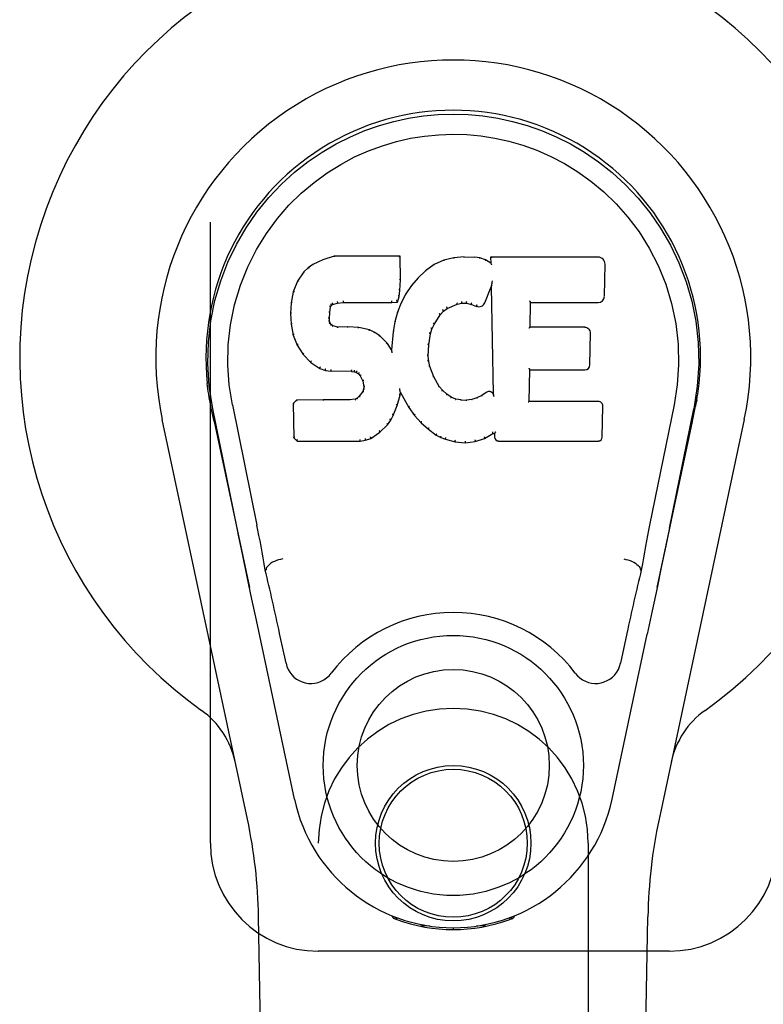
# Model space of a CAD drawing. Header units: inches. Extents: x 0 to 262, y 0 to 169.
# Tile 16 of 105: x 80.06 to 81.78, y 85.2 to 87.48. Entities that reach past the tile are written whole.
import ezdxf

# ---------------------------------------------------------------- set-up
doc = ezdxf.new("R2010")
doc.units = ezdxf.units.IN
doc.header["$LTSCALE"] = 14.384615
doc.header["$MEASUREMENT"] = 0
doc.linetypes.add('HIDDEN', pattern=[0.2, 0.1, -0.1])
doc.layers.add('LEFTHAND_DOOR_ASSEMBLY', color=7, linetype='CONTINUOUS')

msp = doc.modelspace()

# ---------------------------------------------------------------- linework, layer by layer
at = {"layer": 'LEFTHAND_DOOR_ASSEMBLY', "color": 8, "linetype": 'HIDDEN'}
for p, q in [((80.503, 85.5687), (80.503, 87.8187)), ((80.753, 83.7112), (80.753, 85.5687)), ((81.378, 85.5687), (81.378, 83.7112)), ((81.5655, 85.3187), (80.753, 85.3187))]:
    msp.add_line(p, q, dxfattribs=at)
at = {"layer": 'LEFTHAND_DOOR_ASSEMBLY', "color": 7, "linetype": 'Continuous'}
for p, q in [((80.7894, 86.9282), (80.7636, 86.92)), ((80.7895, 86.9276), (80.7894, 86.9282)), ((80.9423, 86.9282), (80.7894, 86.9282)), ((80.9417, 86.9276), (80.9423, 86.9282)), ((80.9435, 86.8734), (80.9423, 86.9282)), ((80.7405, 86.9094), (80.7294, 86.9016)), ((80.7636, 86.92), (80.7405, 86.9094)), ((80.7408, 86.9088), (80.7405, 86.9094)), ((80.7638, 86.9194), (80.7636, 86.92)), ((81.0209, 86.909), (81.0013, 86.8947)), ((81.0434, 86.919), (81.0209, 86.909)), ((81.0212, 86.9085), (81.0209, 86.909)), ((81.067, 86.9244), (81.0434, 86.919)), ((81.0436, 86.9184), (81.0434, 86.919)), ((81.0905, 86.9267), (81.067, 86.9244)), ((81.0671, 86.9238), (81.067, 86.9244)), ((81.0906, 86.9261), (81.0905, 86.9267)), ((81.0905, 86.9267), (81.1146, 86.9263)), ((81.0906, 86.9255), (81.0906, 86.9261)), ((81.1145, 86.9256), (81.1146, 86.9263)), ((81.1274, 86.9243), (81.1146, 86.9263)), ((81.1273, 86.9237), (81.1274, 86.9243)), ((81.1403, 86.9201), (81.1274, 86.9243)), ((81.14, 86.9195), (81.1403, 86.9201)), ((81.1524, 86.9121), (81.1403, 86.9201)), ((81.1521, 86.9261), (81.1524, 86.9121)), ((81.1527, 86.9255), (81.1521, 86.9261)), ((81.4009, 86.9261), (81.1521, 86.9261)), ((81.1524, 86.9121), (81.153, 86.911)), ((81.4157, 86.8354), (81.417, 86.9097)), ((80.7194, 86.8921), (80.7047, 86.8703)), ((80.7294, 86.9016), (80.7194, 86.8921)), ((80.7199, 86.8917), (80.7194, 86.8921)), ((80.7298, 86.9012), (80.7294, 86.9016)), ((81.0013, 86.8947), (80.9842, 86.8784)), ((81.0017, 86.8942), (81.0013, 86.8947)), ((80.7047, 86.8703), (80.695, 86.8456)), ((80.7053, 86.87), (80.7047, 86.8703)), ((80.9421, 86.849), (80.9435, 86.8734)), ((80.9429, 86.8734), (80.9435, 86.8734)), ((80.969, 86.8606), (80.9557, 86.8413)), ((80.9842, 86.8784), (80.969, 86.8606)), ((80.9695, 86.8602), (80.969, 86.8606)), ((80.9846, 86.8779), (80.9842, 86.8784)), ((81.1539, 86.86), (81.1533, 86.8571)), ((81.1541, 86.8619), (81.154, 86.8614)), ((81.1542, 86.8626), (81.1541, 86.8619)), ((81.1543, 86.8633), (81.1542, 86.8626)), ((81.1545, 86.8644), (81.1543, 86.8633)), ((81.1546, 86.8655), (81.1545, 86.8644)), ((81.1549, 86.8668), (81.1546, 86.8655)), ((81.1551, 86.8682), (81.1549, 86.8668)), ((81.1555, 86.87), (81.1551, 86.8682)), ((81.1557, 86.8712), (81.1555, 86.87)), ((80.695, 86.8456), (80.69, 86.8206)), ((80.6956, 86.8455), (80.695, 86.8456)), ((80.9405, 86.8347), (80.9421, 86.849)), ((80.9415, 86.849), (80.9421, 86.849)), ((80.9557, 86.8413), (80.9446, 86.8206)), ((80.9562, 86.841), (80.9557, 86.8413)), ((81.1385, 86.8203), (81.1533, 86.8571)), ((81.1533, 86.8571), (81.1576, 86.61)), ((80.69, 86.8206), (80.6885, 86.7957)), ((80.6906, 86.8205), (80.69, 86.8206)), ((80.7815, 86.811), (80.7832, 86.8143)), ((80.7827, 86.8146), (80.7832, 86.8143)), ((80.7832, 86.8143), (80.7857, 86.8164)), ((80.7855, 86.8169), (80.7857, 86.8164)), ((80.7857, 86.8164), (80.7971, 86.8198)), ((80.797, 86.8204), (80.7971, 86.8198)), ((80.7971, 86.8198), (80.8104, 86.8209)), ((80.8103, 86.8248), (80.8104, 86.8234)), ((80.8104, 86.8214), (80.8104, 86.8209)), ((80.8104, 86.8209), (80.9234, 86.8209)), ((80.9234, 86.8234), (80.9233, 86.8248)), ((80.9234, 86.8209), (80.936, 86.822)), ((80.9234, 86.8214), (80.9234, 86.8209)), ((80.9356, 86.8225), (80.936, 86.822)), ((80.936, 86.822), (80.9405, 86.8347)), ((80.9446, 86.8206), (80.936, 86.7988)), ((80.9399, 86.8348), (80.9405, 86.8347)), ((80.9451, 86.8203), (80.9446, 86.8206)), ((81.0512, 86.8071), (81.0746, 86.8169)), ((81.0744, 86.8174), (81.0746, 86.8169)), ((81.0746, 86.8169), (81.0854, 86.8196)), ((81.0853, 86.8201), (81.0854, 86.8196)), ((81.0854, 86.8196), (81.0963, 86.8194)), ((81.0963, 86.82), (81.0963, 86.8194)), ((81.0963, 86.8194), (81.1077, 86.8168)), ((81.1078, 86.8173), (81.1077, 86.8168)), ((81.1077, 86.8168), (81.1193, 86.8122)), ((81.2432, 86.7636), (81.2442, 86.8208)), ((81.2437, 86.8213), (81.2442, 86.8208)), ((81.2442, 86.8208), (81.4009, 86.8208)), ((80.6885, 86.7957), (80.6898, 86.7706)), ((80.6891, 86.7957), (80.6885, 86.7957)), ((80.7787, 86.784), (80.7796, 86.7979)), ((80.779, 86.798), (80.7796, 86.7979)), ((80.7796, 86.7979), (80.7815, 86.811)), ((80.781, 86.8111), (80.7815, 86.811)), ((80.936, 86.7988), (80.93, 86.7763)), ((80.9366, 86.7986), (80.936, 86.7988)), ((81.0214, 86.7703), (81.0353, 86.7925)), ((81.0349, 86.7928), (81.0353, 86.7925)), ((81.0353, 86.7925), (81.0425, 86.8012)), ((81.0421, 86.8016), (81.0425, 86.8012)), ((81.0425, 86.8012), (81.0512, 86.8071)), ((81.051, 86.8076), (81.0512, 86.8071)), ((81.1195, 86.8128), (81.1193, 86.8122)), ((80.6904, 86.7707), (80.6898, 86.7706)), ((80.6898, 86.7706), (80.6944, 86.7458)), ((80.7781, 86.784), (80.7787, 86.784)), ((80.7785, 86.7779), (80.7791, 86.778)), ((80.7791, 86.778), (80.7787, 86.784)), ((80.7805, 86.7734), (80.7791, 86.778)), ((80.78, 86.7731), (80.7805, 86.7734)), ((80.7832, 86.7697), (80.7805, 86.7734)), ((80.7828, 86.7692), (80.7832, 86.7697)), ((80.7869, 86.767), (80.7832, 86.7697)), ((80.93, 86.7763), (80.9261, 86.7535)), ((80.9306, 86.7762), (80.93, 86.7763)), ((81.0159, 86.7596), (81.0214, 86.7703)), ((81.0209, 86.7706), (81.0214, 86.7703)), ((80.695, 86.7459), (80.6944, 86.7458)), ((80.6944, 86.7458), (80.7037, 86.7221)), ((80.7866, 86.7664), (80.7869, 86.767)), ((80.7984, 86.7637), (80.7869, 86.767)), ((80.7983, 86.7631), (80.7984, 86.7637)), ((80.8214, 86.7645), (80.7984, 86.7637)), ((80.8214, 86.7638), (80.8214, 86.7645)), ((80.8465, 86.7632), (80.8214, 86.7645)), ((80.8214, 86.7633), (80.8214, 86.7638)), ((80.8464, 86.7625), (80.8465, 86.7632)), ((80.8716, 86.7576), (80.8465, 86.7632)), ((80.8714, 86.757), (80.8716, 86.7576)), ((80.8841, 86.752), (80.8716, 86.7576)), ((80.8838, 86.7514), (80.8841, 86.752)), ((80.8951, 86.7441), (80.8841, 86.752)), ((80.9261, 86.7535), (80.9225, 86.7114)), ((80.9267, 86.7535), (80.9261, 86.7535)), ((81.0088, 86.7229), (81.0124, 86.7485)), ((81.0118, 86.7486), (81.0124, 86.7485)), ((81.0124, 86.7485), (81.0159, 86.7596)), ((81.0154, 86.7598), (81.0159, 86.7596)), ((81.2426, 86.7629), (81.2432, 86.7636)), ((81.3699, 86.7636), (81.2432, 86.7636)), ((81.382, 86.6769), (81.3832, 86.75)), ((80.7042, 86.7223), (80.7037, 86.7221)), ((80.7037, 86.7221), (80.7177, 86.7007)), ((80.8947, 86.7436), (80.8951, 86.7441)), ((80.9133, 86.7259), (80.8951, 86.7441)), ((80.9128, 86.7255), (80.9133, 86.7259)), ((80.9225, 86.7114), (80.9133, 86.7259)), ((81.0077, 86.6969), (81.0088, 86.7229)), ((81.0082, 86.723), (81.0088, 86.7229)), ((80.7181, 86.7011), (80.7177, 86.7007)), ((80.7177, 86.7007), (80.7354, 86.6824)), ((80.9229, 86.7095), (80.9225, 86.7114)), ((80.7358, 86.6828), (80.7354, 86.6824)), ((80.7354, 86.6824), (80.7568, 86.6685)), ((81.0071, 86.6969), (81.0077, 86.6969)), ((81.0087, 86.6847), (81.0077, 86.6969)), ((81.0081, 86.6846), (81.0087, 86.6847)), ((81.0113, 86.6729), (81.0087, 86.6847)), ((80.7571, 86.669), (80.7568, 86.6685)), ((80.7568, 86.6685), (80.7695, 86.6639)), ((80.7696, 86.6644), (80.7695, 86.6639)), ((80.7695, 86.6639), (80.7824, 86.6617)), ((80.7825, 86.6623), (80.7824, 86.6617)), ((80.8302, 86.6612), (80.7824, 86.6617)), ((80.8302, 86.6618), (80.8302, 86.6612)), ((80.8302, 86.6612), (80.8366, 86.6606)), ((80.8367, 86.6612), (80.8366, 86.6606)), ((80.8366, 86.6606), (80.8416, 86.6589)), ((80.8419, 86.6594), (80.8416, 86.6589)), ((80.8416, 86.6589), (80.8461, 86.6556)), ((80.8465, 86.656), (80.8461, 86.6556)), ((80.8461, 86.6556), (80.85, 86.651)), ((81.0107, 86.6727), (81.0113, 86.6729)), ((81.0207, 86.6489), (81.0113, 86.6729)), ((81.2415, 86.592), (81.2428, 86.665)), ((81.2422, 86.6656), (81.2428, 86.665)), ((81.2428, 86.665), (81.3699, 86.665)), ((80.8505, 86.6513), (80.85, 86.651)), ((80.85, 86.651), (80.8559, 86.6393)), ((80.8565, 86.6394), (80.8559, 86.6393)), ((80.8559, 86.6393), (80.8583, 86.626)), ((81.0202, 86.6486), (81.0207, 86.6489)), ((81.0331, 86.6265), (81.0207, 86.6489)), ((80.856, 86.6149), (80.8477, 86.6039)), ((80.8578, 86.6201), (80.856, 86.6149)), ((80.8565, 86.6146), (80.856, 86.6149)), ((80.8583, 86.626), (80.8578, 86.6201)), ((80.8584, 86.62), (80.8578, 86.6201)), ((80.8589, 86.626), (80.8583, 86.626)), ((80.9416, 86.6211), (80.9414, 86.6221)), ((80.9417, 86.6204), (80.9416, 86.6211)), ((80.9419, 86.6197), (80.9417, 86.6204)), ((80.942, 86.6191), (80.9419, 86.6197)), ((80.9421, 86.6184), (80.942, 86.6191)), ((80.9423, 86.6179), (80.9421, 86.6184)), ((80.9424, 86.6171), (80.9423, 86.6179)), ((80.9427, 86.6063), (80.9432, 86.6123)), ((80.9432, 86.6123), (80.9428, 86.6142)), ((80.9432, 86.6123), (80.9623, 86.5783)), ((81.0326, 86.6262), (81.0331, 86.6265)), ((81.041, 86.6172), (81.0331, 86.6265)), ((81.0406, 86.6168), (81.041, 86.6172)), ((81.0504, 86.6088), (81.041, 86.6172)), ((81.05, 86.6083), (81.0504, 86.6088)), ((81.0606, 86.6019), (81.0504, 86.6088)), ((81.142, 86.6129), (81.1316, 86.6057)), ((81.1424, 86.6124), (81.142, 86.6129)), ((81.1576, 86.61), (81.1576, 86.6099)), ((81.1583, 86.6079), (81.1576, 86.6099)), ((80.5015, 86.5958), (80.5028, 86.5887)), ((80.7026, 86.5951), (80.6947, 86.587)), ((80.6947, 86.587), (80.6961, 86.5077)), ((80.6953, 86.5867), (80.6947, 86.587)), ((80.7644, 86.5957), (80.7026, 86.5951)), ((80.7029, 86.5945), (80.7026, 86.5951)), ((80.8251, 86.596), (80.7644, 86.5957)), ((80.7644, 86.595), (80.7644, 86.5957)), ((80.7644, 86.595), (80.7644, 86.5945)), ((80.8387, 86.5971), (80.8251, 86.596)), ((80.8251, 86.5953), (80.8251, 86.596)), ((80.8251, 86.5953), (80.8252, 86.5948)), ((80.8432, 86.5995), (80.8387, 86.5971)), ((80.8389, 86.5964), (80.8387, 86.5971)), ((80.8477, 86.6039), (80.8432, 86.5995)), ((80.8436, 86.599), (80.8432, 86.5995)), ((80.8482, 86.6035), (80.8477, 86.6039)), ((80.9358, 86.5824), (80.9427, 86.6063)), ((80.9421, 86.6064), (80.9427, 86.6063)), ((81.0603, 86.6014), (81.0606, 86.6019)), ((81.0717, 86.5975), (81.0606, 86.6019)), ((81.0715, 86.5969), (81.0717, 86.5975)), ((81.0839, 86.5953), (81.0717, 86.5975)), ((81.0838, 86.5946), (81.0839, 86.5953)), ((81.0839, 86.5953), (81.0963, 86.5948)), ((81.1084, 86.5966), (81.0963, 86.5948)), ((81.0963, 86.5942), (81.0963, 86.5948)), ((81.0964, 86.5936), (81.0963, 86.5942)), ((81.1203, 86.6005), (81.1084, 86.5966)), ((81.1085, 86.596), (81.1084, 86.5966)), ((81.1316, 86.6057), (81.1203, 86.6005)), ((81.1205, 86.5999), (81.1203, 86.6005)), ((81.1319, 86.6052), (81.1316, 86.6057)), ((81.1604, 86.6024), (81.1597, 86.6045)), ((81.2409, 86.5914), (81.2415, 86.592)), ((81.4015, 86.592), (81.2415, 86.592)), ((81.627, 86.5825), (81.6295, 86.5959)), ((81.6294, 86.5959), (81.6281, 86.5887)), ((80.5045, 86.5791), (80.504, 86.5821)), ((80.5052, 86.576), (80.5045, 86.5791)), ((80.5086, 86.5595), (80.5052, 86.576)), ((80.565, 86.2982), (80.5085, 86.5752)), ((80.554, 86.5844), (80.611, 86.3054)), ((80.9266, 86.5596), (80.9358, 86.5824)), ((80.9353, 86.5826), (80.9358, 86.5824)), ((80.9628, 86.5786), (80.9623, 86.5783)), ((80.9623, 86.5783), (80.9756, 86.5595)), ((81.4106, 86.5093), (81.4119, 86.5814)), ((81.5769, 86.5844), (81.5199, 86.3054)), ((81.5659, 86.2982), (81.6225, 86.5752)), ((81.6244, 86.5694), (81.626, 86.5772)), ((81.626, 86.5772), (81.6265, 86.5799)), ((81.6265, 86.5799), (81.627, 86.5825)), ((80.5889, 85.6242), (80.3916, 86.5501)), ((80.5116, 86.5452), (80.5086, 86.5595)), ((80.5116, 86.5452), (80.5935, 86.1609)), ((80.9135, 86.5378), (80.9208, 86.5484)), ((80.9203, 86.5487), (80.9208, 86.5484)), ((80.9208, 86.5484), (80.9266, 86.5596)), ((80.9261, 86.5598), (80.9266, 86.5596)), ((80.976, 86.5599), (80.9756, 86.5595)), ((80.9756, 86.5595), (80.9908, 86.5426)), ((80.9912, 86.543), (80.9908, 86.5426)), ((80.9908, 86.5426), (81.0079, 86.5275)), ((81.5374, 86.1609), (81.6193, 86.5452)), ((81.7393, 86.5501), (81.542, 85.6242)), ((80.8748, 86.5063), (80.8956, 86.5205)), ((80.8952, 86.521), (80.8956, 86.5205)), ((80.8956, 86.5205), (80.9135, 86.5378)), ((80.913, 86.5382), (80.9135, 86.5378)), ((81.0083, 86.5279), (81.0079, 86.5275)), ((81.0079, 86.5275), (81.0262, 86.5135)), ((81.1382, 86.5063), (81.1568, 86.5174)), ((81.1566, 86.518), (81.1568, 86.5174)), ((81.1568, 86.5174), (81.1611, 86.5174)), ((81.1617, 86.518), (81.1611, 86.5174)), ((81.1611, 86.5174), (81.1613, 86.5093)), ((80.6966, 86.508), (80.6961, 86.5077)), ((80.6961, 86.5077), (80.7037, 86.5003)), ((80.7039, 86.5009), (80.7037, 86.5003)), ((80.7037, 86.5003), (80.8498, 86.5003)), ((80.8498, 86.5028), (80.8497, 86.5042)), ((80.8498, 86.5003), (80.8626, 86.502)), ((80.8498, 86.5009), (80.8498, 86.5003)), ((80.8624, 86.5025), (80.8626, 86.502)), ((80.8626, 86.502), (80.8748, 86.5063)), ((80.8745, 86.5068), (80.8748, 86.5063)), ((81.0265, 86.514), (81.0262, 86.5135)), ((81.0262, 86.5135), (81.0367, 86.5081)), ((81.0369, 86.5087), (81.0367, 86.5081)), ((81.0367, 86.5081), (81.0477, 86.5044)), ((81.0479, 86.5049), (81.0477, 86.5044)), ((81.0477, 86.5044), (81.07, 86.4988)), ((81.0701, 86.4993), (81.07, 86.4988)), ((81.07, 86.4988), (81.0929, 86.4962)), ((81.0928, 86.5001), (81.0929, 86.4967)), ((81.0929, 86.4962), (81.116, 86.4994)), ((81.0929, 86.4967), (81.0929, 86.4962)), ((81.1158, 86.4999), (81.116, 86.4994)), ((81.116, 86.4994), (81.1382, 86.5063)), ((81.1379, 86.5068), (81.1382, 86.5063)), ((81.1704, 86.5003), (81.4015, 86.5003)), ((81.5659, 86.2982), (81.5576, 86.2576)), ((81.5576, 86.2576), (81.5479, 86.2111)), ((80.5882, 86.1861), (80.578, 86.235)), ((80.632, 86.2016), (80.63, 86.2012)), ((81.4989, 86.2016), (81.5009, 86.2012)), ((81.5479, 86.2111), (81.5373, 86.1603)), ((80.5992, 86.1338), (80.5882, 86.1861)), ((81.5373, 86.1603), (81.5261, 86.107)), ((80.6095, 86.0852), (80.5992, 86.1338)), ((81.5261, 86.107), (81.5146, 86.0532)), ((80.6978, 85.6705), (80.6095, 86.0852)), ((80.6782, 85.9857), (80.6634, 86.0548)), ((81.4331, 85.6705), (81.5146, 86.0532)), ((81.4675, 86.0548), (81.4527, 85.9857)), ((80.9267, 85.3953), (80.9239, 85.4009)), ((81.207, 85.4009), (81.2042, 85.3953)), ((80.6869, 81.2593), (80.6147, 85.3986)), ((80.9303, 85.3984), (80.9302, 85.3938)), ((80.9339, 85.3953), (80.9341, 85.3923)), ((81.0107, 85.3772), (80.9898, 85.3768)), ((81.1411, 85.3768), (81.1202, 85.3772)), ((81.1968, 85.3923), (81.197, 85.3952)), ((81.2006, 85.3984), (81.2007, 85.3938)), ((81.444, 81.2593), (81.5162, 85.3986)), ((81.0655, 85.3729), (81.0655, 85.3689))]:
    msp.add_line(p, q, dxfattribs=at)
for points in [[(80.5085, 86.5751), (80.5003, 86.6277), (80.497, 86.6795), (80.4984, 86.7298), (80.5041, 86.7785), (80.5137, 86.8257), (80.527, 86.8711), (80.5436, 86.9143), (80.5633, 86.9553), (80.5858, 86.9941), (80.611, 87.0304), (80.6384, 87.0641), (80.6676, 87.0949), (80.6982, 87.1228), (80.7298, 87.1476), (80.762, 87.1696), (80.7946, 87.1887), (80.8275, 87.2051), (80.8607, 87.2192), (80.8943, 87.231), (80.9282, 87.2405), (80.9621, 87.2479), (80.9962, 87.2531), (81.0307, 87.2563), (81.0655, 87.2573)], [(81.0655, 87.2573), (81.0997, 87.2563), (81.1341, 87.2532), (81.1684, 87.2479), (81.2026, 87.2405), (81.2365, 87.231), (81.2702, 87.2192), (81.3038, 87.205), (81.337, 87.1883), (81.3696, 87.1692), (81.4017, 87.1472), (81.4335, 87.1221), (81.4643, 87.0939), (81.4934, 87.0631), (81.5206, 87.0295), (81.5457, 86.993), (81.5683, 86.954), (81.588, 86.9127), (81.6045, 86.8693), (81.6176, 86.8243), (81.627, 86.7775), (81.6325, 86.7288), (81.6338, 86.6786), (81.6306, 86.6272), (81.6224, 86.5751)], [(80.554, 86.5844), (80.5467, 86.6301), (80.5436, 86.6762), (80.5446, 86.7229), (80.5497, 86.7696), (80.5592, 86.8159), (80.5726, 86.8609), (80.5897, 86.9036), (80.61, 86.9438), (80.6329, 86.9811), (80.6582, 87.0153), (80.6851, 87.0463), (80.7135, 87.0743), (80.7431, 87.0994), (80.7736, 87.1216), (80.8049, 87.1411), (80.8368, 87.1581), (80.8689, 87.1724), (80.9013, 87.1843), (80.9339, 87.194), (80.9665, 87.2014), (80.9991, 87.2066), (81.0317, 87.2097), (81.0643, 87.2108), (81.0969, 87.2099), (81.1293, 87.2069), (81.1618, 87.2018), (81.1943, 87.1947), (81.2267, 87.1853), (81.259, 87.1736), (81.2911, 87.1595), (81.3227, 87.1431), (81.3538, 87.124), (81.3844, 87.102), (81.4142, 87.0772), (81.4428, 87.0495), (81.4701, 87.0186), (81.4957, 86.9845), (81.519, 86.9472), (81.5398, 86.9065), (81.5574, 86.8634), (81.5711, 86.8185), (81.5808, 86.7721)], [(80.7895, 86.9276), (80.7895, 86.9275), (80.7896, 86.9275), (80.7896, 86.9274), (80.7897, 86.9273), (80.7897, 86.9272), (80.7898, 86.927)], [(80.9411, 86.9276), (80.9409, 86.9275), (80.9407, 86.9275), (80.9405, 86.9274), (80.9403, 86.9273), (80.94, 86.9272), (80.9398, 86.927)], [(80.7408, 86.9088), (80.7409, 86.9088), (80.7411, 86.9088), (80.7412, 86.9088), (80.7413, 86.9088), (80.7415, 86.9086), (80.7418, 86.9085)], [(80.7639, 86.9194), (80.7639, 86.9194), (80.7641, 86.9194), (80.7642, 86.9193), (80.7643, 86.9192), (80.7644, 86.9191), (80.7645, 86.9189)], [(81.0222, 86.9081), (81.022, 86.9083), (81.0218, 86.9084), (81.0216, 86.9085), (81.0215, 86.9085), (81.0213, 86.9085), (81.0212, 86.9085)], [(81.0442, 86.9179), (81.0441, 86.9181), (81.0439, 86.9182), (81.0438, 86.9183), (81.0438, 86.9183), (81.0437, 86.9184), (81.0436, 86.9184)], [(81.0674, 86.9232), (81.0674, 86.9234), (81.0673, 86.9235), (81.0672, 86.9236), (81.0672, 86.9237), (81.0671, 86.9237), (81.0671, 86.9238)], [(81.1143, 86.9251), (81.1144, 86.9252), (81.1144, 86.9254), (81.1144, 86.9255), (81.1145, 86.9256), (81.1145, 86.9256), (81.1145, 86.9256)], [(81.1268, 86.9231), (81.1269, 86.9233), (81.127, 86.9234), (81.127, 86.9235), (81.1271, 86.9236), (81.1272, 86.9237), (81.1273, 86.9237)], [(81.1392, 86.9191), (81.1393, 86.9192), (81.1395, 86.9194), (81.1396, 86.9194), (81.1397, 86.9195), (81.1399, 86.9195), (81.14, 86.9195)], [(81.1547, 86.9249), (81.1545, 86.9251), (81.1542, 86.9252), (81.154, 86.9253), (81.1537, 86.9254), (81.1535, 86.9255), (81.1533, 86.9255)], [(81.155, 86.9086), (81.1547, 86.9091), (81.1544, 86.9095), (81.1541, 86.9099), (81.1539, 86.9102), (81.1536, 86.9105), (81.1534, 86.9107)], [(80.72, 86.8918), (80.7202, 86.8919), (80.7204, 86.8919), (80.7206, 86.892), (80.7209, 86.892), (80.7211, 86.8919), (80.7214, 86.8918)], [(80.7298, 86.9012), (80.73, 86.9012), (80.7301, 86.9013), (80.7303, 86.9013), (80.7305, 86.9012), (80.7307, 86.9012), (80.731, 86.901)], [(81.0029, 86.8941), (81.0026, 86.8943), (81.0024, 86.8943), (81.0022, 86.8944), (81.002, 86.8944), (81.0018, 86.8943), (81.0016, 86.8942)], [(80.7053, 86.8701), (80.7055, 86.8703), (80.7057, 86.8704), (80.706, 86.8705), (80.7063, 86.8705), (80.7066, 86.8705), (80.707, 86.8705)], [(80.9429, 86.8734), (80.9428, 86.8738), (80.9426, 86.8741), (80.9423, 86.8744), (80.9419, 86.8746), (80.9414, 86.8747), (80.9409, 86.8748)], [(80.971, 86.8604), (80.9707, 86.8605), (80.9704, 86.8605), (80.9701, 86.8605), (80.9699, 86.8605), (80.9696, 86.8604), (80.9695, 86.8602)], [(80.986, 86.8779), (80.9857, 86.8781), (80.9855, 86.8781), (80.9852, 86.8781), (80.985, 86.8781), (80.9848, 86.878), (80.9846, 86.8779)], [(81.154, 86.8614), (81.154, 86.8612), (81.1539, 86.861), (81.1539, 86.8609)], [(81.1539, 86.8609), (81.1539, 86.8606), (81.1539, 86.8604), (81.1539, 86.8603)], [(80.6956, 86.8455), (80.6958, 86.8458), (80.696, 86.846), (80.6963, 86.8462), (80.6967, 86.8463), (80.6971, 86.8463), (80.6975, 86.8463)], [(80.94, 86.8349), (80.9399, 86.8353), (80.9397, 86.8357), (80.9394, 86.836), (80.939, 86.8363), (80.9386, 86.8365), (80.938, 86.8366)], [(80.9415, 86.849), (80.9415, 86.8494), (80.9413, 86.8498), (80.941, 86.8501), (80.9405, 86.8503), (80.9401, 86.8505), (80.9396, 86.8505)], [(80.9579, 86.8413), (80.9575, 86.8414), (80.9572, 86.8414), (80.9569, 86.8414), (80.9566, 86.8413), (80.9564, 86.8412), (80.9562, 86.841)], [(80.6906, 86.8206), (80.6907, 86.8209), (80.6909, 86.8211), (80.6913, 86.8214), (80.6916, 86.8215), (80.6921, 86.8216), (80.6925, 86.8216)], [(80.7791, 86.8131), (80.7796, 86.813), (80.7801, 86.8127), (80.7805, 86.8124), (80.7808, 86.8121), (80.781, 86.8117), (80.781, 86.8113)], [(80.7811, 86.8172), (80.7817, 86.817), (80.7821, 86.8166), (80.7825, 86.8161), (80.7827, 86.8157), (80.7828, 86.8152), (80.7828, 86.8148)], [(80.7845, 86.8201), (80.7848, 86.8197), (80.7851, 86.8193), (80.7854, 86.8188), (80.7855, 86.8184), (80.7857, 86.8179), (80.7857, 86.8175), (80.7857, 86.8172), (80.7855, 86.817)], [(80.7966, 86.8237), (80.7967, 86.8233), (80.7969, 86.8228), (80.797, 86.8223), (80.7971, 86.8218), (80.7971, 86.8213), (80.7971, 86.8208), (80.7971, 86.8205), (80.797, 86.8204)], [(80.8104, 86.8234), (80.8104, 86.8229), (80.8105, 86.8224), (80.8105, 86.822), (80.8105, 86.8217), (80.8104, 86.8215), (80.8104, 86.8214)], [(80.9234, 86.8214), (80.9234, 86.8215), (80.9234, 86.8217), (80.9234, 86.822), (80.9234, 86.8224), (80.9234, 86.8229), (80.9234, 86.8234)], [(80.9357, 86.8228), (80.9357, 86.8231), (80.9357, 86.8234), (80.9356, 86.8238), (80.9354, 86.8242), (80.9352, 86.8246), (80.9349, 86.825), (80.9345, 86.8254), (80.9342, 86.8257)], [(80.9469, 86.8209), (80.9465, 86.8209), (80.9462, 86.8209), (80.9459, 86.8209), (80.9456, 86.8208), (80.9453, 86.8206), (80.9451, 86.8203)], [(81.0745, 86.8174), (81.0746, 86.8175), (81.0746, 86.8178), (81.0746, 86.8181), (81.0746, 86.8186), (81.0745, 86.8191), (81.0743, 86.8197), (81.0741, 86.8202), (81.0738, 86.8206)], [(81.0853, 86.8201), (81.0854, 86.8202), (81.0854, 86.8205), (81.0854, 86.8208), (81.0854, 86.8213), (81.0853, 86.8218), (81.0853, 86.8224), (81.0852, 86.823), (81.0851, 86.8235)], [(81.0963, 86.82), (81.0963, 86.8201), (81.0962, 86.8203), (81.0962, 86.8207), (81.0963, 86.8211), (81.0963, 86.8217), (81.0964, 86.8222), (81.0965, 86.8228), (81.0966, 86.8233)], [(81.1078, 86.8173), (81.1077, 86.8174), (81.1077, 86.8177), (81.1076, 86.8181), (81.1077, 86.8185), (81.1078, 86.819), (81.108, 86.8196), (81.1082, 86.8201), (81.1084, 86.8206)], [(81.1203, 86.816), (81.12, 86.8156), (81.1198, 86.8151), (81.1195, 86.8146), (81.1194, 86.8141), (81.1193, 86.8136), (81.1193, 86.8132), (81.1194, 86.8129), (81.1195, 86.8128)], [(81.2417, 86.8247), (81.242, 86.8245), (81.2422, 86.8243), (81.2425, 86.8241), (81.2427, 86.8238), (81.2429, 86.8236), (81.2431, 86.8233)], [(81.2431, 86.8233), (81.2433, 86.8231), (81.2434, 86.8228), (81.2435, 86.8226), (81.2436, 86.8223), (81.2436, 86.8221), (81.2437, 86.8219)], [(80.6891, 86.7957), (80.6892, 86.796), (80.6895, 86.7964), (80.6898, 86.7966), (80.6902, 86.7968), (80.6906, 86.797), (80.6911, 86.797)], [(80.777, 86.7995), (80.7775, 86.7995), (80.778, 86.7993), (80.7784, 86.7991), (80.7787, 86.7987), (80.7789, 86.7984), (80.779, 86.7979)], [(80.9384, 86.7993), (80.938, 86.7993), (80.9376, 86.7993), (80.9373, 86.7992), (80.937, 86.7991), (80.9367, 86.7988), (80.9366, 86.7985)], [(81.0349, 86.7928), (81.035, 86.7931), (81.035, 86.7934), (81.0349, 86.7938), (81.0347, 86.7942), (81.0344, 86.7945), (81.0341, 86.7948), (81.0337, 86.7951), (81.0332, 86.7953)], [(81.0421, 86.8017), (81.0422, 86.8019), (81.0423, 86.8022), (81.0422, 86.8026), (81.042, 86.803), (81.0418, 86.8034), (81.0415, 86.8038), (81.0411, 86.8041), (81.0407, 86.8044)], [(81.051, 86.8077), (81.0511, 86.8079), (81.0512, 86.8082), (81.0512, 86.8085), (81.0511, 86.809), (81.0509, 86.8095), (81.0507, 86.8099), (81.0503, 86.8104), (81.05, 86.8108)], [(80.6904, 86.7708), (80.6904, 86.7711), (80.6906, 86.7715), (80.6909, 86.7718), (80.6913, 86.772), (80.6918, 86.7722), (80.6923, 86.7723)], [(80.7761, 86.7853), (80.7766, 86.7853), (80.7771, 86.7851), (80.7775, 86.7849), (80.7778, 86.7847), (80.778, 86.7843), (80.7781, 86.7839)], [(80.7766, 86.7789), (80.777, 86.7789), (80.7774, 86.7788), (80.7778, 86.7787), (80.7781, 86.7785), (80.7783, 86.7783), (80.7785, 86.778)], [(80.7782, 86.7736), (80.7786, 86.7736), (80.7789, 86.7737), (80.7792, 86.7736), (80.7795, 86.7735), (80.7797, 86.7734), (80.7799, 86.7732)], [(80.7814, 86.7692), (80.7816, 86.7693), (80.7819, 86.7694), (80.7821, 86.7694), (80.7824, 86.7694), (80.7825, 86.7694), (80.7827, 86.7693)], [(80.9325, 86.7771), (80.9321, 86.7771), (80.9317, 86.777), (80.9313, 86.7769), (80.931, 86.7767), (80.9307, 86.7765), (80.9306, 86.7761)], [(81.0209, 86.7706), (81.021, 86.7711), (81.0209, 86.7715), (81.0206, 86.772), (81.0202, 86.7724), (81.0197, 86.7727), (81.0192, 86.773)], [(81.5808, 86.7721), (81.5862, 86.7247), (81.5873, 86.6771), (81.5843, 86.6304), (81.5769, 86.5844)], [(80.6949, 86.746), (80.695, 86.7464), (80.6951, 86.7468), (80.6954, 86.7471), (80.6958, 86.7474), (80.6963, 86.7477), (80.6969, 86.7478)], [(80.7858, 86.766), (80.7859, 86.7661), (80.7861, 86.7662), (80.7862, 86.7663), (80.7864, 86.7664), (80.7865, 86.7664), (80.7866, 86.7664)], [(80.7981, 86.7625), (80.7981, 86.7626), (80.7982, 86.7628), (80.7982, 86.7629), (80.7983, 86.763), (80.7983, 86.763), (80.7983, 86.7631)], [(80.8461, 86.762), (80.8462, 86.7621), (80.8462, 86.7623), (80.8463, 86.7624), (80.8463, 86.7625), (80.8463, 86.7625), (80.8464, 86.7625)], [(80.8708, 86.7565), (80.8709, 86.7567), (80.871, 86.7569), (80.8711, 86.7569), (80.8712, 86.757), (80.8713, 86.757), (80.8714, 86.757)], [(80.8828, 86.7511), (80.883, 86.7513), (80.8832, 86.7514), (80.8834, 86.7514), (80.8835, 86.7514), (80.8836, 86.7514), (80.8837, 86.7514)], [(80.9287, 86.7546), (80.9282, 86.7546), (80.9278, 86.7545), (80.9274, 86.7543), (80.9271, 86.7541), (80.9268, 86.7538), (80.9267, 86.7534)], [(81.0118, 86.7487), (81.0118, 86.7491), (81.0116, 86.7495), (81.0113, 86.7498), (81.0109, 86.7501), (81.0104, 86.7503), (81.0099, 86.7504)], [(81.0154, 86.7599), (81.0154, 86.7603), (81.0153, 86.7607), (81.015, 86.7612), (81.0146, 86.7615), (81.0141, 86.7618), (81.0135, 86.762)], [(81.2406, 86.7623), (81.2409, 86.7625), (81.2411, 86.7626), (81.2414, 86.7628), (81.2416, 86.7628), (81.2418, 86.7629), (81.242, 86.7629)], [(80.7042, 86.7224), (80.7041, 86.7228), (80.7043, 86.7232), (80.7045, 86.7237), (80.7049, 86.724), (80.7054, 86.7244), (80.706, 86.7246)], [(80.8935, 86.7435), (80.8937, 86.7436), (80.8939, 86.7437), (80.8942, 86.7437), (80.8944, 86.7437), (80.8945, 86.7437), (80.8947, 86.7436)], [(80.9113, 86.7256), (80.9116, 86.7257), (80.9119, 86.7258), (80.9121, 86.7258), (80.9124, 86.7257), (80.9126, 86.7257), (80.9128, 86.7255)], [(81.0082, 86.723), (81.0082, 86.7234), (81.008, 86.7237), (81.0077, 86.724), (81.0073, 86.7243), (81.0068, 86.7244), (81.0063, 86.7245)], [(80.7181, 86.7011), (80.718, 86.7014), (80.718, 86.7017), (80.7181, 86.7021), (80.7183, 86.7025), (80.7185, 86.7028), (80.7189, 86.7031), (80.7193, 86.7034), (80.7197, 86.7037)], [(80.9244, 86.7049), (80.9239, 86.7068), (80.9236, 86.7077), (80.9234, 86.7084), (80.9232, 86.709), (80.923, 86.7093)], [(80.7358, 86.6829), (80.7356, 86.6831), (80.7356, 86.6835), (80.7356, 86.6838), (80.7358, 86.6842), (80.736, 86.6847), (80.7363, 86.6851), (80.7367, 86.6854), (80.7371, 86.6857)], [(81.0071, 86.6969), (81.007, 86.6973), (81.0068, 86.6976), (81.0064, 86.6978), (81.006, 86.698), (81.0056, 86.6982), (81.0051, 86.6982)], [(81.0081, 86.6847), (81.0079, 86.685), (81.0077, 86.6852), (81.0074, 86.6855), (81.007, 86.6856), (81.0066, 86.6857), (81.0061, 86.6857)], [(80.7571, 86.669), (80.7569, 86.6692), (80.7569, 86.6695), (80.7569, 86.6699), (80.757, 86.6704), (80.7571, 86.6709), (80.7574, 86.6713), (80.7577, 86.6718), (80.758, 86.6722)], [(80.7696, 86.6644), (80.7695, 86.6646), (80.7694, 86.6648), (80.7694, 86.6652), (80.7695, 86.6656), (80.7696, 86.6661), (80.7697, 86.6667), (80.7699, 86.6672), (80.7701, 86.6677)], [(80.7825, 86.6623), (80.7824, 86.6623), (80.7824, 86.6626), (80.7824, 86.6629), (80.7824, 86.6634), (80.7824, 86.6639), (80.7825, 86.6645), (80.7826, 86.6651), (80.7826, 86.6656)], [(80.8302, 86.6618), (80.8302, 86.6619), (80.8302, 86.6621), (80.8302, 86.6625), (80.8302, 86.6629), (80.8302, 86.6635), (80.8302, 86.664), (80.8303, 86.6646), (80.8303, 86.6652)], [(80.8367, 86.6612), (80.8366, 86.6613), (80.8366, 86.6615), (80.8366, 86.6619), (80.8366, 86.6624), (80.8367, 86.6629), (80.8368, 86.6635), (80.8369, 86.664), (80.8371, 86.6645)], [(80.8419, 86.6595), (80.8417, 86.6597), (80.8417, 86.66), (80.8417, 86.6604), (80.8418, 86.6608), (80.842, 86.6613), (80.8422, 86.6618), (80.8425, 86.6622), (80.8429, 86.6626)], [(80.8466, 86.656), (80.8464, 86.6563), (80.8463, 86.6567), (80.8464, 86.657), (80.8465, 86.6574), (80.8468, 86.6578), (80.8471, 86.6582), (80.8475, 86.6586), (80.8479, 86.6588)], [(80.8505, 86.6514), (80.8504, 86.6518), (80.8505, 86.6523), (80.8507, 86.6527), (80.8511, 86.6531), (80.8516, 86.6535), (80.8522, 86.6538)], [(81.0107, 86.6728), (81.0105, 86.673), (81.0103, 86.6732), (81.01, 86.6734), (81.0096, 86.6735), (81.0093, 86.6735), (81.0088, 86.6735)], [(81.2403, 86.6689), (81.2405, 86.6687), (81.2408, 86.6685), (81.241, 86.6683), (81.2412, 86.6681), (81.2414, 86.6678), (81.2416, 86.6676)], [(81.2416, 86.6676), (81.2418, 86.6673), (81.2419, 86.667), (81.242, 86.6668), (81.2421, 86.6666), (81.2422, 86.6664), (81.2422, 86.6662)], [(80.5014, 86.5959), (80.5003, 86.6022), (80.4993, 86.6085), (80.4983, 86.6148), (80.4974, 86.621), (80.4967, 86.6272), (80.496, 86.6333)], [(80.8565, 86.6396), (80.8565, 86.64), (80.8566, 86.6404), (80.8569, 86.6407), (80.8573, 86.641), (80.8578, 86.6413), (80.8584, 86.6414)], [(81.0201, 86.6487), (81.02, 86.6489), (81.0197, 86.649), (81.0195, 86.6491), (81.0191, 86.6492), (81.0188, 86.6492), (81.0184, 86.6491)], [(81.6294, 86.5959), (81.6306, 86.6023), (81.6316, 86.6086), (81.6326, 86.6149), (81.6335, 86.6212), (81.6342, 86.6273), (81.6349, 86.6333)], [(80.8566, 86.6147), (80.8568, 86.6149), (80.857, 86.615), (80.8573, 86.6151), (80.8576, 86.6151), (80.8579, 86.6151), (80.8582, 86.6151)], [(80.8584, 86.6201), (80.8586, 86.6204), (80.8588, 86.6206), (80.8591, 86.6208), (80.8595, 86.6209), (80.8599, 86.621), (80.8603, 86.6209)], [(80.8589, 86.6261), (80.859, 86.6265), (80.8592, 86.6268), (80.8595, 86.627), (80.8599, 86.6273), (80.8604, 86.6274), (80.8609, 86.6274)], [(80.9421, 86.6065), (80.9421, 86.6069), (80.9419, 86.6073), (80.9416, 86.6076), (80.9412, 86.6079), (80.9407, 86.6081), (80.9402, 86.6082)], [(80.9426, 86.616), (80.9425, 86.6163), (80.9425, 86.6165), (80.9424, 86.6171)], [(80.9428, 86.6144), (80.9428, 86.6145), (80.9428, 86.6147), (80.9428, 86.6149), (80.9427, 86.615), (80.9427, 86.6153), (80.9427, 86.6155), (80.9426, 86.6158), (80.9426, 86.616)], [(81.031, 86.6264), (81.0313, 86.6265), (81.0316, 86.6265), (81.0319, 86.6265), (81.0322, 86.6265), (81.0324, 86.6264), (81.0326, 86.6262)], [(81.0392, 86.6168), (81.0395, 86.6169), (81.0397, 86.6169), (81.04, 86.617), (81.0402, 86.6169), (81.0404, 86.6169), (81.0406, 86.6167)], [(81.0488, 86.6081), (81.0491, 86.6083), (81.0493, 86.6084), (81.0495, 86.6084), (81.0497, 86.6084), (81.0499, 86.6084), (81.05, 86.6083)], [(81.1576, 86.6101), (81.1569, 86.611), (81.1562, 86.6117), (81.1555, 86.6124), (81.1548, 86.613), (81.154, 86.6135), (81.1532, 86.6139), (81.1525, 86.6143), (81.1517, 86.6145), (81.1509, 86.6147), (81.1501, 86.6149), (81.1493, 86.615), (81.1485, 86.615)], [(80.504, 86.5821), (80.5016, 86.5945), (80.5014, 86.5959)], [(80.6956, 86.587), (80.6958, 86.5872), (80.696, 86.5873), (80.6963, 86.5873), (80.6966, 86.5874), (80.6969, 86.5874), (80.6973, 86.5873)], [(80.703, 86.5945), (80.7031, 86.5944), (80.7032, 86.5944), (80.7033, 86.5943), (80.7035, 86.5942), (80.7036, 86.5941), (80.7037, 86.5939)], [(80.8389, 86.5964), (80.839, 86.5964), (80.8391, 86.5964), (80.8392, 86.5963), (80.8393, 86.5962), (80.8394, 86.596), (80.8395, 86.5959)], [(80.8436, 86.599), (80.8438, 86.599), (80.8439, 86.5991), (80.8441, 86.599), (80.8443, 86.599), (80.8445, 86.5989), (80.8447, 86.5988)], [(80.8481, 86.6035), (80.8483, 86.6036), (80.8486, 86.6037), (80.8488, 86.6037), (80.8491, 86.6037), (80.8494, 86.6037), (80.8496, 86.6036)], [(81.0594, 86.601), (81.0596, 86.6012), (81.0598, 86.6013), (81.0599, 86.6014), (81.06, 86.6014), (81.0602, 86.6014), (81.0603, 86.6013)], [(81.071, 86.5963), (81.0711, 86.5965), (81.0712, 86.5967), (81.0713, 86.5968), (81.0714, 86.5968), (81.0715, 86.5969), (81.0715, 86.5968)], [(81.0836, 86.5941), (81.0837, 86.5942), (81.0837, 86.5944), (81.0837, 86.5945), (81.0838, 86.5946), (81.0838, 86.5946), (81.0838, 86.5946)], [(81.109, 86.5955), (81.1089, 86.5956), (81.1088, 86.5958), (81.1087, 86.5959), (81.1087, 86.596), (81.1086, 86.596), (81.1085, 86.596)], [(81.1213, 86.5995), (81.1211, 86.5996), (81.121, 86.5997), (81.1209, 86.5998), (81.1208, 86.5999), (81.1207, 86.5999), (81.1206, 86.5999)], [(81.1329, 86.6048), (81.1327, 86.605), (81.1325, 86.6051), (81.1323, 86.6052), (81.1322, 86.6052), (81.1321, 86.6052), (81.132, 86.6052)], [(81.1597, 86.6045), (81.1593, 86.6055), (81.159, 86.6064), (81.1587, 86.607), (81.1585, 86.6075)], [(81.2389, 86.5908), (81.2392, 86.5909), (81.2394, 86.5911), (81.2396, 86.5912), (81.2399, 86.5913), (81.2401, 86.5913), (81.2403, 86.5913)], [(80.9352, 86.5825), (80.9353, 86.583), (80.9351, 86.5834), (80.9348, 86.5838), (80.9344, 86.5841), (80.9339, 86.5844), (80.9334, 86.5846)], [(80.9628, 86.5786), (80.9627, 86.579), (80.9628, 86.5795), (80.963, 86.58), (80.9634, 86.5804), (80.9639, 86.5808), (80.9645, 86.581)], [(80.976, 86.5599), (80.9759, 86.5602), (80.9759, 86.5605), (80.976, 86.5609), (80.9761, 86.5613), (80.9764, 86.5616), (80.9768, 86.562), (80.9771, 86.5623), (80.9776, 86.5625)], [(81.6193, 86.5452), (81.6203, 86.5499), (81.6244, 86.5694)], [(80.913, 86.5381), (80.9131, 86.5384), (80.9132, 86.5388), (80.9131, 86.5392), (80.9129, 86.5396), (80.9127, 86.5399), (80.9123, 86.5403), (80.9119, 86.5406), (80.9115, 86.5408)], [(80.9203, 86.5486), (80.9204, 86.5491), (80.9203, 86.5496), (80.9201, 86.55), (80.9197, 86.5505), (80.9192, 86.5508), (80.9186, 86.551)], [(80.926, 86.5598), (80.9261, 86.5602), (80.926, 86.5607), (80.9257, 86.5611), (80.9253, 86.5615), (80.9248, 86.5618), (80.9243, 86.562)], [(80.9912, 86.543), (80.9911, 86.5433), (80.991, 86.5436), (80.9911, 86.544), (80.9912, 86.5444), (80.9915, 86.5447), (80.9918, 86.5451), (80.9922, 86.5455), (80.9927, 86.5458)], [(80.8952, 86.5209), (80.8954, 86.5212), (80.8955, 86.5216), (80.8954, 86.5219), (80.8953, 86.5223), (80.895, 86.5228), (80.8947, 86.5232), (80.8944, 86.5236), (80.894, 86.5239)], [(81.0083, 86.5279), (81.0081, 86.5282), (81.008, 86.5285), (81.0081, 86.5289), (81.0082, 86.5293), (81.0085, 86.5297), (81.0088, 86.5302), (81.0092, 86.5305), (81.0095, 86.5308)], [(81.0265, 86.514), (81.0263, 86.5142), (81.0263, 86.5145), (81.0263, 86.5149), (81.0264, 86.5154), (81.0266, 86.5158), (81.0269, 86.5163), (81.0272, 86.5167), (81.0276, 86.517)], [(81.1561, 86.5213), (81.1561, 86.5212), (81.1562, 86.5209), (81.1563, 86.5207), (81.1564, 86.5205), (81.1565, 86.5202), (81.1566, 86.52)], [(81.1566, 86.52), (81.1567, 86.5195), (81.1567, 86.5191), (81.1568, 86.5187), (81.1568, 86.5184), (81.1567, 86.5181), (81.1566, 86.518)], [(81.1623, 86.52), (81.1621, 86.5197), (81.162, 86.5195), (81.1619, 86.5192), (81.1618, 86.519), (81.1617, 86.5188), (81.1617, 86.5186)], [(81.1637, 86.5213), (81.1634, 86.5211), (81.1632, 86.5209), (81.1629, 86.5207), (81.1627, 86.5205), (81.1625, 86.5202), (81.1623, 86.52)], [(80.6967, 86.5083), (80.6967, 86.5087), (80.6969, 86.5091), (80.6972, 86.5094), (80.6976, 86.5097), (80.6981, 86.51), (80.6986, 86.5102)], [(80.7038, 86.501), (80.7037, 86.5011), (80.7037, 86.5014), (80.7037, 86.5017), (80.7038, 86.502), (80.7039, 86.5024), (80.704, 86.5028)], [(80.704, 86.5028), (80.7041, 86.5031), (80.7042, 86.5034), (80.7043, 86.5036), (80.7044, 86.5038), (80.7046, 86.504), (80.7047, 86.5042)], [(80.8498, 86.5009), (80.8498, 86.501), (80.8498, 86.5012), (80.8498, 86.5015), (80.8498, 86.5019), (80.8498, 86.5023), (80.8498, 86.5028)], [(80.8624, 86.5025), (80.8625, 86.5027), (80.8626, 86.5029), (80.8626, 86.5033), (80.8626, 86.5037), (80.8625, 86.5043), (80.8623, 86.5048), (80.8622, 86.5054), (80.862, 86.5059)], [(80.8745, 86.5068), (80.8747, 86.507), (80.8747, 86.5073), (80.8747, 86.5077), (80.8746, 86.5082), (80.8745, 86.5086), (80.8742, 86.5091), (80.8739, 86.5096), (80.8736, 86.51)], [(81.0369, 86.5087), (81.0368, 86.5088), (81.0367, 86.5091), (81.0367, 86.5095), (81.0368, 86.51), (81.0369, 86.5105), (81.0371, 86.511), (81.0374, 86.5115), (81.0377, 86.5119)], [(81.0479, 86.5049), (81.0478, 86.5051), (81.0477, 86.5053), (81.0477, 86.5057), (81.0478, 86.5062), (81.0479, 86.5067), (81.048, 86.5073), (81.0482, 86.5078), (81.0484, 86.5082)], [(81.0701, 86.4993), (81.07, 86.4994), (81.07, 86.4996), (81.07, 86.5), (81.07, 86.5005), (81.0701, 86.501), (81.0702, 86.5016), (81.0703, 86.5021), (81.0705, 86.5026)], [(81.1154, 86.5032), (81.1156, 86.5028), (81.1157, 86.5024), (81.1158, 86.5018), (81.1159, 86.5013), (81.116, 86.5008), (81.116, 86.5004), (81.116, 86.5001), (81.1159, 86.4999)], [(81.1371, 86.51), (81.1374, 86.5096), (81.1376, 86.5092), (81.1379, 86.5087), (81.138, 86.5082), (81.1381, 86.5077), (81.1382, 86.5073), (81.1381, 86.507), (81.1379, 86.5068)], [(80.578, 86.235), (80.569, 86.2786), (80.565, 86.2982)], [(80.6708, 86.2272), (80.6658, 86.2262), (80.6608, 86.2249), (80.656, 86.2233), (80.6514, 86.2214), (80.6472, 86.2194), (80.6434, 86.2171), (80.6401, 86.2147), (80.6373, 86.2122), (80.635, 86.2096), (80.6334, 86.207), (80.6324, 86.2044), (80.6321, 86.2019)], [(81.4601, 86.2272), (81.4651, 86.2262), (81.4701, 86.2249), (81.4749, 86.2233), (81.4795, 86.2215), (81.4837, 86.2194), (81.4875, 86.2171), (81.4908, 86.2147), (81.4937, 86.2122), (81.4959, 86.2096), (81.4975, 86.207), (81.4985, 86.2044), (81.4988, 86.2019)], [(80.6321, 86.2019), (80.6321, 86.2018), (80.6321, 86.2017), (80.6321, 86.2017), (80.6321, 86.2016), (80.6321, 86.2016), (80.632, 86.2016)], [(81.4989, 86.2016), (81.4989, 86.2016), (81.4988, 86.2016), (81.4988, 86.2017), (81.4988, 86.2017), (81.4988, 86.2018), (81.4988, 86.2019)], [(80.6782, 85.9857), (80.6802, 85.9784), (80.6831, 85.9715), (80.6869, 85.965), (80.6914, 85.959), (80.6967, 85.9537), (80.7025, 85.9491), (80.709, 85.9453), (80.7158, 85.9423), (80.7229, 85.9402), (80.7303, 85.9391), (80.7378, 85.9389), (80.7452, 85.9396), (80.7525, 85.9413), (80.7595, 85.9439), (80.7661, 85.9474), (80.7723, 85.9517), (80.7778, 85.9567), (80.7828, 85.9625)], [(81.3481, 85.9625), (81.3531, 85.9567), (81.3587, 85.9517), (81.3649, 85.9474), (81.3715, 85.9439), (81.3785, 85.9413), (81.3857, 85.9396), (81.3932, 85.9389), (81.4006, 85.9391), (81.408, 85.9402), (81.4151, 85.9423), (81.422, 85.9453), (81.4284, 85.9491), (81.4342, 85.9537), (81.4395, 85.9591), (81.444, 85.965), (81.4478, 85.9715), (81.4507, 85.9784), (81.4527, 85.9857)], [(80.9267, 85.3953), (80.927, 85.3951), (80.929, 85.3943)], [(80.929, 85.3943), (80.9306, 85.3937), (80.9325, 85.393), (80.9346, 85.3922)], [(81.1963, 85.3922), (81.1984, 85.393), (81.2003, 85.3937), (81.202, 85.3943), (81.2032, 85.3948), (81.2039, 85.3951), (81.2042, 85.3953)]]:
    msp.add_lwpolyline(points, dxfattribs=at)
for radius in [0.3012, 0.2224]:
    msp.add_circle((81.0655, 85.7489), radius, dxfattribs=at)
at = {"layer": 'LEFTHAND_DOOR_ASSEMBLY', "color": 8, "linetype": 'HIDDEN'}
for radius in [0.18, 0.1715]:
    msp.add_circle((81.0655, 85.5687), radius, dxfattribs=at)
at = {"layer": 'LEFTHAND_DOOR_ASSEMBLY', "color": 7, "linetype": 'Continuous'}
for centre, radius, start, end in [((81.0655, 86.6937), 1.0039, 305.5066, 234.4934), ((81.0655, 86.6937), 0.689, 347.9703, 192.0297), ((81.0655, 86.6937), 0.5727, 353.9465, 186.0535), ((81.0655, 85.7489), 0.3543, 37.0812, 142.9188), ((80.368, 85.7162), 0.1969, 12.0297, 54.4934), ((81.7629, 85.7162), 0.1969, 125.5066, 167.9703), ((81.0655, 85.7489), 0.3759, 192.0247, 347.9753), ((79.4338, 85.378), 1.1811, 1, 12.0297), ((82.6971, 85.378), 1.1811, 167.9703, 179), ((81.0655, 85.7492), 0.3803, 249.8689, 290.1311)]:
    msp.add_arc(centre, radius, start, end, dxfattribs=at)
at = {"layer": 'LEFTHAND_DOOR_ASSEMBLY', "color": 8, "linetype": 'HIDDEN'}
for centre, radius, start, end in [((81.0655, 85.5687), 0.3125, 0, 180), ((80.753, 85.5687), 0.25, 180, 270), ((81.5655, 85.5687), 0.25, 270, 360)]:
    msp.add_arc(centre, radius, start, end, dxfattribs=at)
at = {"layer": 'LEFTHAND_DOOR_ASSEMBLY', "color": 7, "linetype": 'Continuous'}
for centre, major_axis, ratio, start_param, end_param in [((80.9397, 86.9276), (0.00197, 0), 0.025114, -0.786719, -0.024118), ((81.1547, 86.9255), (0.00197, 0), 0.025118, -3.116464, -2.325954), ((81.155, 86.9097), (0.00199, -0.00132), 0.020652, -3.102743, -2.463868), ((81.4009, 86.91), (0, 0.0161), 0.999848, -1.588252, 0), ((80.7267, 86.8983), (0.0068, 0.00655), 0.004742, -3.141162, -3.013964), ((80.7103, 86.8776), (0.00508, 0.00754), 0.00518, -3.14111, -2.996917), ((81.1538, 86.8651), (-0.00007, 0.00508), 0.009159, -3.095969, -2.840226), ((80.6997, 86.856), (0.0041, 0.0105), 0.004273, -3.141291, -3.020229), ((80.7848, 86.8189), (0.00209, 0.00429), 0.008578, -3.403109, -3.143347), ((80.7893, 86.8201), (0.00383, 0.00321), 0.007171, 2.96981, 3.140158), ((80.9363, 86.8245), (0.00068, 0.00203), 0.016088, -3.702354, -3.152114), ((80.9409, 86.8434), (0.00094, 0.00857), 0.005495, -3.302393, -3.142137), ((81.1249, 86.8258), (0, 0.0146), 0.999848, -3.533459, -1.953533), ((81.2437, 86.8233), (0, 0.00197), 0.017455, -3.939332, -3.159046), ((81.4009, 86.8356), (0, 0.0148), 0.999848, -3.141593, -1.588252), ((80.7819, 86.8175), (0.00095, 0.00638), 0.007192, -3.355813, -3.142604), ((81.0464, 86.8069), (0.00432, 0.00532), 0.00577, -3.304466, -3.142382), ((80.776, 86.7863), (-0.00257, 0.00839), 0.005552, -3.300311, -3.142126), ((80.7764, 86.778), (-0.00357, 0.00494), 0.007846, -3.360933, -3.142764), ((80.7775, 86.7731), (0.00526, -0.0039), 0.006775, -0.176276, -0.000946), ((80.6931, 86.7561), (-0.0019, 0.0101), 0.004568, -3.141227, -3.008321), ((80.7812, 86.768), (0.00548, -0.00159), 0.007025, -0.140966, -0.001177), ((81.2407, 86.7629), (0.00197, 0), 0.025118, -0.815639, -0.025129), ((81.3699, 86.7502), (0, 0.0133), 0.999848, -1.588252, 0), ((80.7007, 86.7312), (-0.00347, 0.00889), 0.004705, -3.141171, -3.003628), ((80.9064, 86.7319), (-0.00642, 0.00646), 0.004954, -3.275719, -3.142061), ((80.9247, 86.7068), (-0.00174, 0.00274), 0.015087, 0.04445, 0.369523), ((81.3699, 86.6771), (0, 0.0121), 0.999848, -3.141593, -1.588252), ((80.8369, 86.6632), (0.00499, -0.00375), 0.005785, 0.000903, 0.134339), ((81.2422, 86.6676), (0, 0.00197), 0.017455, -3.939332, -3.159046), ((80.8469, 86.6586), (-0.00361, 0.00727), 0.005338, -3.141007, -2.984653), ((80.8553, 86.6462), (-0.0012, 0.00679), 0.006717, -3.140718, -2.94213), ((80.8605, 86.6199), (0.00397, 0.00532), 0.007145, -3.140627, -2.942612), ((80.861, 86.6273), (0.00258, 0.00729), 0.006297, -3.140888, -2.96164), ((80.8595, 86.6336), (0.00064, 0.00765), 0.00631, -3.140878, -2.958148), ((80.9431, 86.6177), (0.00028, 0.00351), 0.012838, -3.478921, -3.183776), ((81.026, 86.634), (-0.00658, 0.0078), 0.004485, -3.264946, -3.141961), ((81.1485, 86.6042), (0, 0.0108), 0.999848, 0, 0.641022), ((81.1603, 86.6048), (-0.00202, 0.00309), 0.013288, 0.045758, 0.45434), ((80.6972, 86.5887), (0.00193, 0.00197), 0.017814, -3.134444, -2.607219), ((80.7057, 86.5945), (0.00281, 0.00005), 0.01516, -3.135583, -2.872341), ((80.8499, 86.6024), (0.00634, 0.00347), 0.005821, -3.140857, -3.001014), ((80.943, 86.6166), (0.0009, 0.0101), 0.004701, -3.278265, -3.141973), ((81.2389, 86.5914), (0.00197, 0), 0.025118, -0.815639, -0.025129), ((81.4015, 86.5816), (0, 0.0104), 0.999848, -1.588252, 0), ((81.1598, 86.52), (0.00322, 0.00197), 0.009111, 3.002961, 3.139027), ((81.1617, 86.52), (0, 0.00197), 0.017455, -3.124139, -2.343853), ((80.6966, 86.5107), (-0.00002, 0.00277), 0.015238, -3.135438, -2.613777), ((80.7019, 86.5028), (0.00197, -0.00197), 0.012341, 0.005109, 0.263735), ((81.1704, 86.5095), (0, 0.00913), 0.999848, -4.694933, -3.141593), ((81.4015, 86.5095), (0, 0.00913), 0.999848, -3.141593, -1.588252), ((80.6268, 86.0548), (-0.0476, 0.3543), 0.069304, -1.154204, -0.794713), ((81.5041, 86.0548), (0.0476, 0.3543), 0.069304, 0.794713, 1.154204), ((80.6381, 86.0548), (-0.0758, 0.3543), 0.068378, -1.585432, -1.159525), ((81.4928, 86.0548), (0.0758, 0.3543), 0.068378, 1.159525, 1.585432)]:
    msp.add_ellipse(centre, major_axis=major_axis, ratio=ratio, start_param=start_param, end_param=end_param, dxfattribs=at)

doc.saveas('drawing.dxf')
